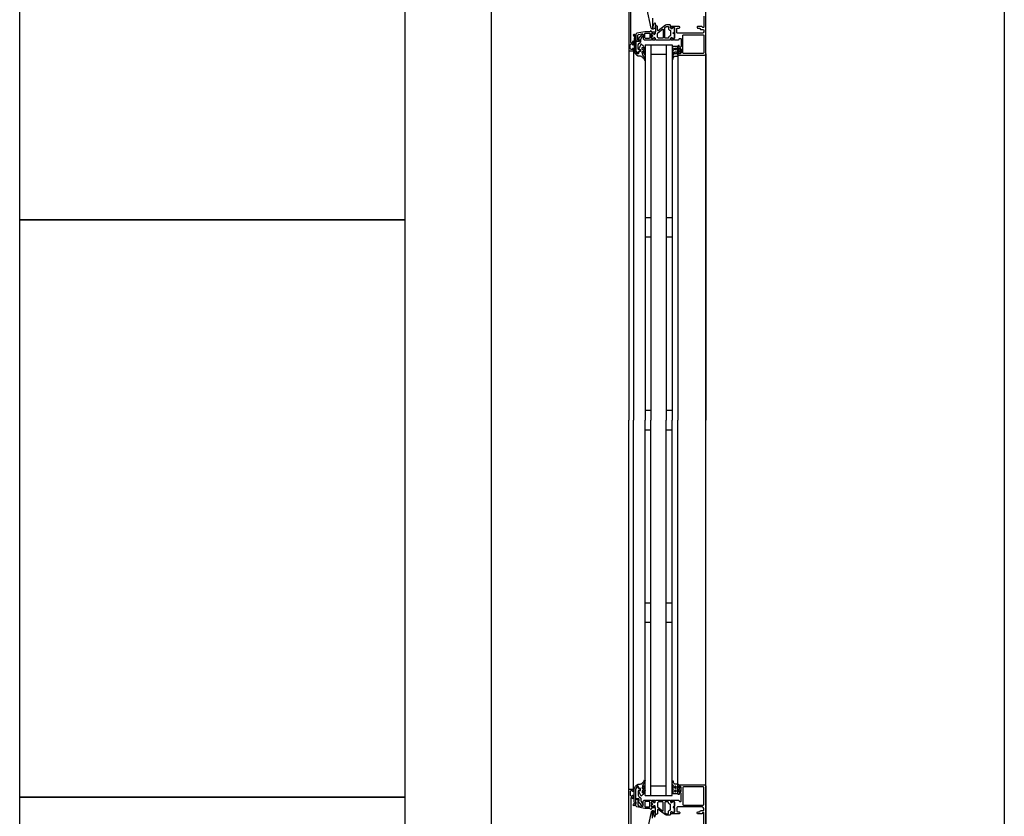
# Model space of a CAD drawing. Header units: millimetres. Extents: x -532 to 413144, y -532 to 654275.
# Tile 58 of 210: x 11578 to 12600, y 27938 to 28766. Entities that reach past the tile are written whole.
import ezdxf

# ---------------------------------------------------------------- set-up
doc = ezdxf.new("R2010")
doc.units = ezdxf.units.MM
doc.header["$LTSCALE"] = 100
for name, color, linetype in [('A-0310-KOZIJN-BU', 7, 'Continuous'), ('A-0410-AFWERKING-GEVEL', 7, 'Continuous'), ('A-0470-AFWERKING-DAK', 7, 'Continuous')]:
    doc.layers.add(name, color=color, linetype=linetype)

msp = doc.modelspace()

# ---------------------------------------------------------------- linework, layer by layer
at = {"layer": 'A-0310-KOZIJN-BU'}
for p, q in [((12233, 28560), (12227, 28560)), ((12255, 28560), (12249, 28560)), ((12233, 28540), (12227, 28540)), ((12255, 28540), (12249, 28540)), ((12233, 28360), (12227, 28360)), ((12255, 28360), (12249, 28360)), ((12227, 28340), (12233, 28340)), ((12249, 28340), (12255, 28340)), ((12227, 28160), (12233, 28160)), ((12249, 28160), (12255, 28160)), ((12227, 28140), (12233, 28140)), ((12249, 28140), (12255, 28140))]:
    msp.add_line(p, q, dxfattribs=at)
at = {"layer": 'A-0310-KOZIJN-BU', "ltscale": 10}
for points in [[(12210, 23400), (12067.625, 23400), (12067.625, 28800)], [(12210, 28800), (12210, 28734), (12210.5, 28733.5), (12214.5, 28733.5), (12215, 28734), (12215, 28735.5), (12214.5, 28736), (12214, 28736), (12214, 28735), (12212.5, 28735), (12211.5, 28736), (12211.5, 28739.75), (12212.5, 28740.75), (12214, 28740.75), (12214, 28739.75), (12214.5, 28739.75), (12215, 28740.25), (12215, 28743.25), (12214.5, 28743.75), (12214, 28743.25), (12214, 28742.75), (12213.5, 28741.75), (12212.6875, 28741.75), (12212.1875, 28742.75), (12212.1875, 28774)], [(12234.53125, 28767.5), (12234.6875, 28765.5), (12234.78125, 28763.5), (12234.8125, 28761.5), (12234.75, 28759.5), (12234.625, 28757.5), (12234.71875, 28757.25), (12235.03125, 28757), (12235.34375, 28757.25), (12235.28125, 28759.25), (12236.6875, 28762.5), (12237.03125, 28762.75), (12237.375, 28762.25), (12237.59375, 28762), (12237.71875, 28760.5), (12236.9375, 28757), (12235.4375, 28756), (12234.34375, 28756), (12233.3125, 28757.25), (12228.6875, 28778.125)], [(12261.5, 28729), (12288.5, 28729), (12289.6875, 28729.5), (12290, 28730.5), (12290, 28777.5)], [(12288, 28769.5), (12288, 28758.25), (12287.5, 28757.75), (12287, 28757.75), (12286, 28759), (12281.5, 28759), (12281, 28758.5), (12281, 28757.75), (12281.5, 28757.25), (12283.5, 28757.25), (12284, 28756.75), (12284, 28756.25), (12284.5, 28755.75), (12287.5, 28755.75), (12288, 28755.25), (12288, 28753.5), (12287.4375, 28752.5), (12286.5, 28752), (12260.5, 28752), (12260, 28752.5), (12260, 28756.75), (12260.5, 28757.25), (12262.5, 28757.25), (12263, 28757.75), (12263, 28758.5), (12262.5, 28759), (12257.5, 28759), (12257.3125, 28759), (12256.6875, 28759), (12256.5, 28759), (12254.03125, 28759), (12253.6875, 28759), (12253.6875, 28758.75), (12253.875, 28757.5), (12254, 28757), (12254.5, 28756.75), (12254.9375, 28757), (12255.375, 28757.75), (12255.71875, 28757.75), (12257.3125, 28757.75), (12257.5, 28757.5), (12257.5, 28746.75), (12257.3125, 28746.5), (12255.71875, 28746.5), (12255.375, 28746.5), (12255.03125, 28747.25), (12254.5, 28747.5), (12254, 28747.25), (12253.875, 28746.75), (12253.6875, 28745.5), (12253.78125, 28745.25), (12254.03125, 28745), (12256.5, 28745), (12256.6875, 28745.25), (12257.3125, 28745.25), (12257.5, 28745), (12261.6875, 28745), (12262.1875, 28745.5), (12262.1875, 28746), (12262.6875, 28746.5), (12264, 28746.5), (12264.5, 28746), (12264.5, 28738), (12264, 28737.5), (12262.6875, 28737.5), (12262.1875, 28738), (12262.1875, 28739.25), (12261.5, 28739.25), (12261, 28738.75), (12261, 28736), (12261.5, 28735.5), (12262, 28735.5), (12262, 28736.25), (12263.5, 28736.25), (12264.5, 28735.5), (12264.5, 28731.5), (12263.5, 28730.5), (12262, 28730.5), (12262, 28731.5), (12261.5, 28731.5), (12261, 28731), (12261, 28729.5), (12261.5, 28729)], [(12217.5, 28744), (12220.3125, 28744), (12220.3125, 28745), (12219.3125, 28745), (12219.3125, 28749.75), (12220.125, 28750.75), (12223.34375, 28751.25), (12224.59375, 28751.25), (12225.09375, 28750.75), (12225.09375, 28746), (12226.09375, 28745), (12233.5, 28745), (12233.6875, 28745.25), (12234.3125, 28745.25), (12234.5, 28745), (12236.96875, 28745), (12237.21875, 28745.25), (12237.3125, 28745.5), (12237.125, 28746.75), (12237, 28747.25), (12236.5, 28747.5), (12235.96875, 28747.25), (12235.625, 28746.5), (12235.28125, 28746.5), (12233.6875, 28746.5), (12233.5, 28746.75), (12233.5, 28751.5), (12233.59375, 28751.75), (12233.6875, 28751.75), (12235.28125, 28751.75), (12235.625, 28751.75), (12236.09375, 28751), (12236.5, 28750.75), (12236.90625, 28751), (12237.125, 28751.5), (12237.3125, 28752.75), (12237.21875, 28753), (12236.96875, 28753), (12234.5, 28753), (12234.3125, 28753), (12233.6875, 28753), (12233.5, 28753), (12233.5, 28754), (12232.90625, 28754.5), (12232.3125, 28754), (12232.3125, 28753.5), (12226.59375, 28753.5), (12218.34375, 28752), (12217.5, 28751), (12217.5, 28744)], [(12240.625, 28754.5), (12240.125, 28754.5), (12239.84375, 28755), (12239.84375, 28759), (12238.84375, 28760), (12237.84375, 28759), (12237.84375, 28753.5), (12237.5625, 28753), (12237.5625, 28751.5), (12237.0625, 28751), (12236.1875, 28751), (12235.4375, 28751.75), (12234.0625, 28751.75), (12233.5625, 28751.25), (12233.5625, 28750), (12233.625, 28749.75), (12233.84375, 28749.75), (12234.3125, 28749.75), (12234.75, 28749.5), (12234.90625, 28749), (12234.75, 28748.75), (12234.3125, 28748.5), (12233.8125, 28748.5), (12233.625, 28748.5), (12233.5625, 28748.25), (12233.5625, 28747), (12234.0625, 28746.5), (12235.4375, 28746.5), (12236.1875, 28747.25), (12237.0625, 28747.25), (12237.5625, 28746.75), (12237.5625, 28745.5), (12238.0625, 28745), (12252.9375, 28745), (12253.4375, 28745.5), (12253.4375, 28746.75), (12253.9375, 28747.25), (12254.8125, 28747.25), (12255.59375, 28746.5), (12256.9375, 28746.5), (12257.4375, 28747), (12257.4375, 28751.25), (12257.3125, 28751.5), (12257, 28751.5), (12256.6875, 28751.5), (12256.3125, 28751.75), (12256.09375, 28752), (12256.3125, 28752.5), (12256.6875, 28752.75), (12257, 28752.75), (12257.3125, 28752.75), (12257.4375, 28753), (12257.4375, 28757.25), (12256.9375, 28757.75), (12255.59375, 28757.75), (12254.8125, 28757), (12253.9375, 28757), (12253.4375, 28757.5), (12253.4375, 28760), (12252.9375, 28760.5), (12249.09375, 28760.5), (12248.09375, 28760.25), (12240.625, 28754.5)], [(12245.84375, 28747.25), (12245.34375, 28746.75), (12240.84375, 28746.75), (12239.84375, 28747.75), (12239.84375, 28751.75), (12240.03125, 28752.25), (12245.03125, 28756), (12245.5625, 28756), (12245.84375, 28755.5), (12245.84375, 28747.25)], [(12210, 28734), (12210, 28350)], [(12215, 28734), (12215, 28350)], [(12227, 28740), (12227, 28350)], [(12227, 28740), (12255, 28740)], [(12233, 28740), (12233, 28350)], [(12249, 28740), (12249, 28350)], [(12255, 28740), (12255, 28350)], [(12233, 28730), (12249, 28730)], [(12261, 28728.5), (12261, 28350)], [(12290, 28730.5), (12290, 28350)], [(12210, 27966), (12210, 28350)], [(12215, 27966), (12215, 28350)], [(12227, 27960), (12227, 28350)], [(12233, 27960), (12233, 28350)], [(12249, 27960), (12249, 28350)], [(12255, 27960), (12255, 28350)], [(12261, 27971.5), (12261, 28350)], [(12290, 27969.5), (12290, 28350)], [(12210, 27900), (12210, 27966), (12210.5, 27966.5), (12214.5, 27966.5), (12215, 27966), (12215, 27964.5), (12214.5, 27964), (12214, 27964), (12214, 27965), (12212.5, 27965), (12211.5, 27964), (12211.5, 27960.25), (12212.5, 27959.25), (12214, 27959.25), (12214, 27960.25), (12214.5, 27960.25), (12215, 27959.75), (12215, 27956.75), (12214.5, 27956.25), (12214, 27956.75), (12214, 27957.25), (12213.5, 27958.25), (12212.6875, 27958.25), (12212.1875, 27957.25), (12212.1875, 27926)], [(12233, 27970), (12249, 27970)], [(12288, 27930.5), (12288, 27941.75), (12287.5, 27942.25), (12287, 27942.25), (12286, 27941), (12281.5, 27941), (12281, 27941.5), (12281, 27942.25), (12281.5, 27942.75), (12283.5, 27942.75), (12284, 27943.25), (12284, 27943.75), (12284.5, 27944.25), (12287.5, 27944.25), (12288, 27944.75), (12288, 27946.5), (12287.4375, 27947.5), (12286.5, 27948), (12260.5, 27948), (12260, 27947.5), (12260, 27943.25), (12260.5, 27942.75), (12262.5, 27942.75), (12263, 27942.25), (12263, 27941.5), (12262.5, 27941), (12257.5, 27941), (12257.3125, 27941), (12256.6875, 27941), (12256.5, 27941), (12254.03125, 27941), (12253.6875, 27941), (12253.6875, 27941.25), (12253.875, 27942.5), (12254, 27943), (12254.5, 27943.25), (12254.9375, 27943), (12255.375, 27942.25), (12255.71875, 27942.25), (12257.3125, 27942.25), (12257.5, 27942.5), (12257.5, 27953.25), (12257.3125, 27953.5), (12255.71875, 27953.5), (12255.375, 27953.5), (12255.03125, 27952.75), (12254.5, 27952.5), (12254, 27952.75), (12253.875, 27953.25), (12253.6875, 27954.5), (12253.78125, 27954.75), (12254.03125, 27955), (12256.5, 27955), (12256.6875, 27954.75), (12257.3125, 27954.75), (12257.5, 27955), (12261.6875, 27955), (12262.1875, 27954.5), (12262.1875, 27954), (12262.6875, 27953.5), (12264, 27953.5), (12264.5, 27954), (12264.5, 27962), (12264, 27962.5), (12262.6875, 27962.5), (12262.1875, 27962), (12262.1875, 27960.75), (12261.5, 27960.75), (12261, 27961.25), (12261, 27964), (12261.5, 27964.5), (12262, 27964.5), (12262, 27963.75), (12263.5, 27963.75), (12264.5, 27964.5), (12264.5, 27968.5), (12263.5, 27969.5), (12262, 27969.5), (12262, 27968.5), (12261.5, 27968.5), (12261, 27969), (12261, 27970.5), (12261.5, 27971)], [(12261.5, 27971), (12288.5, 27971), (12289.6875, 27970.5), (12290, 27969.5), (12290, 27922.5)], [(12217.5, 27956), (12220.3125, 27956), (12220.3125, 27955), (12219.3125, 27955), (12219.3125, 27950.25), (12220.125, 27949.25), (12223.34375, 27948.75), (12224.59375, 27948.75), (12225.09375, 27949.25), (12225.09375, 27954), (12226.09375, 27955), (12233.5, 27955), (12233.6875, 27954.75), (12234.3125, 27954.75), (12234.5, 27955), (12236.96875, 27955), (12237.21875, 27954.75), (12237.3125, 27954.5), (12237.125, 27953.25), (12237, 27952.75), (12236.5, 27952.5), (12235.96875, 27952.75), (12235.625, 27953.5), (12235.28125, 27953.5), (12233.6875, 27953.5), (12233.5, 27953.25), (12233.5, 27948.5), (12233.59375, 27948.25), (12233.6875, 27948.25), (12235.28125, 27948.25), (12235.625, 27948.25), (12236.09375, 27949), (12236.5, 27949.25), (12236.90625, 27949), (12237.125, 27948.5), (12237.3125, 27947.25), (12237.21875, 27947), (12236.96875, 27947), (12234.5, 27947), (12234.3125, 27947), (12233.6875, 27947), (12233.5, 27947), (12233.5, 27946), (12232.90625, 27945.5), (12232.3125, 27946), (12232.3125, 27946.5), (12226.59375, 27946.5), (12218.34375, 27948), (12217.5, 27949), (12217.5, 27956)], [(12227, 27960), (12255, 27960)], [(12240.625, 27945.5), (12240.125, 27945.5), (12239.84375, 27945), (12239.84375, 27941), (12238.84375, 27940), (12237.84375, 27941), (12237.84375, 27946.5), (12237.5625, 27947), (12237.5625, 27948.5), (12237.0625, 27949), (12236.1875, 27949), (12235.4375, 27948.25), (12234.0625, 27948.25), (12233.5625, 27948.75), (12233.5625, 27950), (12233.625, 27950.25), (12233.84375, 27950.25), (12234.3125, 27950.25), (12234.75, 27950.5), (12234.90625, 27951), (12234.75, 27951.25), (12234.3125, 27951.5), (12233.8125, 27951.5), (12233.625, 27951.5), (12233.5625, 27951.75), (12233.5625, 27953), (12234.0625, 27953.5), (12235.4375, 27953.5), (12236.1875, 27952.75), (12237.0625, 27952.75), (12237.5625, 27953.25), (12237.5625, 27954.5), (12238.0625, 27955), (12252.9375, 27955), (12253.4375, 27954.5), (12253.4375, 27953.25), (12253.9375, 27952.75), (12254.8125, 27952.75), (12255.59375, 27953.5), (12256.9375, 27953.5), (12257.4375, 27953), (12257.4375, 27948.75), (12257.3125, 27948.5), (12257, 27948.5), (12256.6875, 27948.5), (12256.3125, 27948.25), (12256.09375, 27948), (12256.3125, 27947.5), (12256.6875, 27947.25), (12257, 27947.25), (12257.3125, 27947.25), (12257.4375, 27947), (12257.4375, 27942.75), (12256.9375, 27942.25), (12255.59375, 27942.25), (12254.8125, 27943), (12253.9375, 27943), (12253.4375, 27942.5), (12253.4375, 27940), (12252.9375, 27939.5), (12249.09375, 27939.5), (12248.09375, 27939.75), (12240.625, 27945.5)], [(12245.84375, 27952.75), (12245.34375, 27953.25), (12240.84375, 27953.25), (12239.84375, 27952.25), (12239.84375, 27948.25), (12240.03125, 27947.75), (12245.03125, 27944), (12245.5625, 27944), (12245.84375, 27944.5), (12245.84375, 27952.75)], [(12237.59375, 27938), (12237.71875, 27939.5), (12236.9375, 27943), (12235.4375, 27944), (12234.34375, 27944), (12233.3125, 27942.75), (12228.6875, 27921.875)], [(12234.78125, 27936.5), (12234.8125, 27938.5), (12234.75, 27940.5), (12234.625, 27942.5), (12234.71875, 27942.75), (12235.03125, 27943), (12235.34375, 27942.75), (12235.28125, 27940.75), (12236.6875, 27937.5)]]:
    msp.add_lwpolyline(points, dxfattribs=at)
for points in [[(12247.4375, 28747.25), (12247.4375, 28757.5), (12247.625, 28758), (12248.84375, 28759), (12249.125, 28759), (12250.9375, 28759), (12251.4375, 28758.5), (12251.4375, 28756.25), (12252.4375, 28755.25), (12252.9375, 28755.25), (12253.4375, 28754.75), (12253.4375, 28749.5), (12252.9375, 28749), (12252.4375, 28749), (12251.4375, 28748), (12251.4375, 28747.25), (12250.9375, 28746.75), (12247.9375, 28746.75)], [(12257.3125, 28752), (12257.1875, 28751.75), (12256.65625, 28751.5), (12256.28125, 28751.75), (12256.125, 28752.25), (12256.28125, 28752.5), (12256.65625, 28752.75), (12257.1875, 28752.5)], [(12217.09375, 28734), (12217.09375, 28746), (12217.4375, 28747.75), (12217.375, 28748.5), (12216.0625, 28750.5), (12215.21875, 28750.75), (12214.6875, 28750), (12214.84375, 28749.5), (12215.8125, 28748), (12215.875, 28747.75), (12215.875, 28747.75), (12215.59375, 28746.25), (12215.59375, 28734), (12215.875, 28732.5), (12216.625, 28731), (12216.90625, 28730.5), (12218.1875, 28729.5), (12219.78125, 28728.5), (12221.125, 28728.5), (12221.8125, 28728.5), (12222.4375, 28728), (12223.09375, 28728), (12223.6875, 28727.5), (12224.21875, 28727), (12224.71875, 28726.5), (12225.1875, 28726), (12225.59375, 28725.5), (12225.9375, 28725), (12226.1875, 28724), (12226.6875, 28724), (12226.875, 28724.5), (12226.65625, 28725.5), (12226.375, 28726.5), (12226, 28727), (12225.59375, 28728), (12225.09375, 28728.5), (12224.53125, 28729.5), (12224.375, 28730), (12224.09375, 28732.5), (12224.28125, 28733), (12224.53125, 28733), (12224.96875, 28732.5), (12225.34375, 28731.5), (12225.625, 28731), (12225.875, 28730.5), (12226.3125, 28729.5), (12226.5, 28729.5), (12226.875, 28730), (12226.78125, 28730.5), (12226.59375, 28731.5), (12226.375, 28732), (12226.0625, 28732.5), (12225.6875, 28733.5), (12225.25, 28734), (12224.78125, 28734.5), (12224.21875, 28735), (12224.09375, 28735.5), (12224.09375, 28737), (12224.28125, 28737.25), (12224.5625, 28737.25), (12224.96875, 28736.75), (12225.3125, 28736.25), (12225.59375, 28736), (12225.8125, 28735.5), (12225.9375, 28734.5), (12226.5625, 28734.5), (12226.875, 28735), (12226.65625, 28736), (12226.40625, 28736.5), (12226.09375, 28737), (12225.71875, 28737.75), (12225.3125, 28738.25), (12224.84375, 28739), (12224.3125, 28739.5), (12223.75, 28740), (12222.9375, 28740.75), (12222.46875, 28740.25), (12222.21875, 28739.5), (12221.9375, 28738.75), (12221.625, 28738), (12221.21875, 28737.25), (12220.78125, 28736.75), (12220.3125, 28736), (12219.96875, 28735.5), (12220.03125, 28735.5), (12220.3125, 28735), (12221.96875, 28735), (12222.28125, 28735), (12222.28125, 28733), (12221.96875, 28733), (12220.46875, 28733), (12220.1875, 28732.5), (12220.1875, 28731), (12219.875, 28730.5), (12219.15625, 28730.5), (12218.875, 28730.5), (12217.6875, 28732), (12217.53125, 28732)], [(12222.6875, 28743), (12222.6875, 28745.25), (12224, 28748.5), (12224.71875, 28749), (12225, 28749.5), (12224.71875, 28750.25), (12224, 28750.5), (12223.28125, 28750.25), (12223.1875, 28750.25), (12219.8125, 28746), (12219.8125, 28745.5), (12220.6875, 28745.5), (12220.6875, 28743.5), (12218.59375, 28743.5), (12218.3125, 28743.75), (12217.5, 28743.75), (12217.5, 28734), (12217.90625, 28732.5), (12219.0625, 28731), (12219.625, 28731), (12220, 28731.5), (12220, 28732.5), (12220.5, 28733), (12221.5, 28733), (12222, 28733.5), (12222, 28734.5), (12221.5, 28735), (12220.1875, 28735), (12219.6875, 28735.5), (12219.6875, 28739.75), (12220.8125, 28741.75), (12221.53125, 28741.75)], [(12227.09375, 28752), (12231.5, 28752), (12232, 28751.5), (12232, 28747), (12231.5, 28746.5), (12227.09375, 28746.5), (12226.59375, 28747), (12226.59375, 28751.5)], [(12234.90625, 28749), (12234.78125, 28748.75), (12234.25, 28748.5), (12233.875, 28748.75), (12233.71875, 28749.25), (12233.875, 28749.5), (12234.25, 28749.75), (12234.78125, 28749.5)], [(12266.3125, 28749.75), (12266.8125, 28750.25), (12287.3125, 28750.25), (12287.8125, 28749.75), (12287.8125, 28731.5), (12287.3125, 28731), (12266.8125, 28731), (12266.3125, 28731.5)], [(12260.1875, 28728), (12261.1875, 28728.5), (12261.59375, 28729), (12260.6875, 28729), (12260.6875, 28730.5), (12260.21875, 28731), (12260.21875, 28731.5), (12260.6875, 28731.5), (12262, 28731.5), (12262.3125, 28731.5), (12262.3125, 28731.5), (12262.53125, 28731), (12262.8125, 28731), (12263.84375, 28732), (12264, 28732.5), (12264, 28734), (12263.84375, 28734.5), (12262.8125, 28735.5), (12262.625, 28735.5), (12262.375, 28735.5), (12262.21875, 28735), (12262, 28735), (12260.6875, 28735), (12260.21875, 28735), (12260.21875, 28735.5), (12260.6875, 28736), (12260.6875, 28737.75), (12260.40625, 28738.25), (12256.40625, 28738.25), (12255.40625, 28737.5), (12255.1875, 28737.25), (12255.40625, 28736.75), (12256.1875, 28736.5), (12256.40625, 28736.25), (12256.1875, 28736), (12255.40625, 28735.5), (12255.1875, 28735.5), (12255.40625, 28735), (12256.1875, 28734.5), (12256.40625, 28734.5), (12256.1875, 28734), (12255.40625, 28733.5), (12255.1875, 28733.5), (12255.40625, 28733), (12256.1875, 28732.5), (12256.40625, 28732.5), (12256.1875, 28732), (12255.40625, 28731.5), (12255.1875, 28731.5), (12255.46875, 28731), (12256.3125, 28731), (12256.8125, 28730.5), (12255.6875, 28729), (12255.1875, 28728), (12255.1875, 28725), (12255.625, 28725), (12255.84375, 28725), (12256.0625, 28725), (12256.15625, 28726), (12256.28125, 28726.5), (12257.65625, 28728)], [(12259.1875, 28736), (12259.1875, 28735), (12258.6875, 28734.5), (12258.09375, 28734.5), (12257.59375, 28735), (12257.59375, 28736), (12258.09375, 28736.25), (12258.6875, 28736.25)], [(12259.1875, 28732), (12259.1875, 28731), (12258.6875, 28730.5), (12258.09375, 28730.5), (12257.59375, 28731), (12257.59375, 28732), (12258.09375, 28732.5), (12258.6875, 28732.5)], [(12260.1875, 28733.5), (12260.6875, 28734), (12262.3125, 28734), (12262.8125, 28733.5), (12262.8125, 28733), (12262.3125, 28732.5), (12260.6875, 28732.5), (12260.1875, 28733)], [(12217.09375, 27966), (12217.09375, 27954), (12217.4375, 27952.25), (12217.375, 27951.5), (12216.0625, 27949.5), (12215.21875, 27949.25), (12214.6875, 27950), (12214.84375, 27950.5), (12215.8125, 27952), (12215.875, 27952.25), (12215.875, 27952.25), (12215.59375, 27953.75), (12215.59375, 27966), (12215.875, 27967.5), (12216.625, 27969), (12216.90625, 27969.5), (12218.1875, 27970.5), (12219.78125, 27971.5), (12221.125, 27971.5), (12221.8125, 27971.5), (12222.4375, 27972), (12223.09375, 27972), (12223.6875, 27972.5), (12224.21875, 27973), (12224.71875, 27973.5), (12225.1875, 27974), (12225.59375, 27974.5), (12225.9375, 27975), (12226.1875, 27976), (12226.6875, 27976), (12226.875, 27975.5), (12226.65625, 27974.5), (12226.375, 27973.5), (12226, 27973), (12225.59375, 27972), (12225.09375, 27971.5), (12224.53125, 27970.5), (12224.375, 27970), (12224.09375, 27967.5), (12224.28125, 27967), (12224.53125, 27967), (12224.96875, 27967.5), (12225.34375, 27968.5), (12225.625, 27969), (12225.875, 27969.5), (12226.3125, 27970.5), (12226.5, 27970.5), (12226.875, 27970), (12226.78125, 27969.5), (12226.59375, 27968.5), (12226.375, 27968), (12226.0625, 27967.5), (12225.6875, 27966.5), (12225.25, 27966), (12224.78125, 27965.5), (12224.21875, 27965), (12224.09375, 27964.5), (12224.09375, 27963), (12224.28125, 27962.75), (12224.5625, 27962.75), (12224.96875, 27963.25), (12225.3125, 27963.75), (12225.59375, 27964), (12225.8125, 27964.5), (12225.9375, 27965.5), (12226.5625, 27965.5), (12226.875, 27965), (12226.65625, 27964), (12226.40625, 27963.5), (12226.09375, 27963), (12225.71875, 27962.25), (12225.3125, 27961.75), (12224.84375, 27961), (12224.3125, 27960.5), (12223.75, 27960), (12222.9375, 27959.25), (12222.46875, 27959.75), (12222.21875, 27960.5), (12221.9375, 27961.25), (12221.625, 27962), (12221.21875, 27962.75), (12220.78125, 27963.25), (12220.3125, 27964), (12219.96875, 27964.5), (12220.03125, 27964.5), (12220.3125, 27965), (12221.96875, 27965), (12222.28125, 27965), (12222.28125, 27967), (12221.96875, 27967), (12220.46875, 27967), (12220.1875, 27967.5), (12220.1875, 27969), (12219.875, 27969.5), (12219.15625, 27969.5), (12218.875, 27969.5), (12217.6875, 27968), (12217.53125, 27968)], [(12222.6875, 27957), (12222.6875, 27954.75), (12224, 27951.5), (12224.71875, 27951), (12225, 27950.5), (12224.71875, 27949.75), (12224, 27949.5), (12223.28125, 27949.75), (12223.1875, 27949.75), (12219.8125, 27954), (12219.8125, 27954.5), (12220.6875, 27954.5), (12220.6875, 27956.5), (12218.59375, 27956.5), (12218.3125, 27956.25), (12217.5, 27956.25), (12217.5, 27966), (12217.90625, 27967.5), (12219.0625, 27969), (12219.625, 27969), (12220, 27968.5), (12220, 27967.5), (12220.5, 27967), (12221.5, 27967), (12222, 27966.5), (12222, 27965.5), (12221.5, 27965), (12220.1875, 27965), (12219.6875, 27964.5), (12219.6875, 27960.25), (12220.8125, 27958.25), (12221.53125, 27958.25)], [(12260.1875, 27972), (12261.1875, 27971.5), (12261.59375, 27971), (12260.6875, 27971), (12260.6875, 27969.5), (12260.21875, 27969), (12260.21875, 27968.5), (12260.6875, 27968.5), (12262, 27968.5), (12262.3125, 27968.5), (12262.3125, 27968.5), (12262.53125, 27969), (12262.8125, 27969), (12263.84375, 27968), (12264, 27967.5), (12264, 27966), (12263.84375, 27965.5), (12262.8125, 27964.5), (12262.625, 27964.5), (12262.375, 27964.5), (12262.21875, 27965), (12262, 27965), (12260.6875, 27965), (12260.21875, 27965), (12260.21875, 27964.5), (12260.6875, 27964), (12260.6875, 27962.25), (12260.40625, 27961.75), (12256.40625, 27961.75), (12255.40625, 27962.5), (12255.1875, 27962.75), (12255.40625, 27963.25), (12256.1875, 27963.5), (12256.40625, 27963.75), (12256.1875, 27964), (12255.40625, 27964.5), (12255.1875, 27964.5), (12255.40625, 27965), (12256.1875, 27965.5), (12256.40625, 27965.5), (12256.1875, 27966), (12255.40625, 27966.5), (12255.1875, 27966.5), (12255.40625, 27967), (12256.1875, 27967.5), (12256.40625, 27967.5), (12256.1875, 27968), (12255.40625, 27968.5), (12255.1875, 27968.5), (12255.46875, 27969), (12256.3125, 27969), (12256.8125, 27969.5), (12255.6875, 27971), (12255.1875, 27972), (12255.1875, 27975), (12255.625, 27975), (12255.84375, 27975), (12256.0625, 27975), (12256.15625, 27974), (12256.28125, 27973.5), (12257.65625, 27972)], [(12259.1875, 27968), (12259.1875, 27969), (12258.6875, 27969.5), (12258.09375, 27969.5), (12257.59375, 27969), (12257.59375, 27968), (12258.09375, 27967.5), (12258.6875, 27967.5)], [(12259.1875, 27964), (12259.1875, 27965), (12258.6875, 27965.5), (12258.09375, 27965.5), (12257.59375, 27965), (12257.59375, 27964), (12258.09375, 27963.75), (12258.6875, 27963.75)], [(12260.1875, 27966.5), (12260.6875, 27966), (12262.3125, 27966), (12262.8125, 27966.5), (12262.8125, 27967), (12262.3125, 27967.5), (12260.6875, 27967.5), (12260.1875, 27967)], [(12266.3125, 27950.25), (12266.8125, 27949.75), (12287.3125, 27949.75), (12287.8125, 27950.25), (12287.8125, 27968.5), (12287.3125, 27969), (12266.8125, 27969), (12266.3125, 27968.5)], [(12227.09375, 27948), (12231.5, 27948), (12232, 27948.5), (12232, 27953), (12231.5, 27953.5), (12227.09375, 27953.5), (12226.59375, 27953), (12226.59375, 27948.5)], [(12234.90625, 27951), (12234.78125, 27951.25), (12234.25, 27951.5), (12233.875, 27951.25), (12233.71875, 27950.75), (12233.875, 27950.5), (12234.25, 27950.25), (12234.78125, 27950.5)], [(12247.4375, 27952.75), (12247.4375, 27942.5), (12247.625, 27942), (12248.84375, 27941), (12249.125, 27941), (12250.9375, 27941), (12251.4375, 27941.5), (12251.4375, 27943.75), (12252.4375, 27944.75), (12252.9375, 27944.75), (12253.4375, 27945.25), (12253.4375, 27950.5), (12252.9375, 27951), (12252.4375, 27951), (12251.4375, 27952), (12251.4375, 27952.75), (12250.9375, 27953.25), (12247.9375, 27953.25)], [(12257.3125, 27948), (12257.1875, 27948.25), (12256.65625, 27948.5), (12256.28125, 27948.25), (12256.125, 27947.75), (12256.28125, 27947.5), (12256.65625, 27947.25), (12257.1875, 27947.5)]]:
    msp.add_lwpolyline(points, close=True, dxfattribs=at)
at = {"layer": 'A-0410-AFWERKING-GEVEL', "ltscale": 10}
msp.add_lwpolyline([(12290, 23400), (12290, 28800), (12600, 28800), (12600, 23400)], close=True, dxfattribs=at)
at = {"layer": 'A-0470-AFWERKING-DAK', "ltscale": 10}
for points in [[(11977.5, 29158), (11977.5, 28558), (11577.5, 28558), (11577.5, 29158)], [(11977.5, 28558), (11977.5, 27958), (11577.5, 27958), (11577.5, 28558)], [(11977.5, 27958), (11977.5, 27358), (11577.5, 27358), (11577.5, 27958)]]:
    msp.add_lwpolyline(points, close=True, dxfattribs=at)

doc.saveas('drawing.dxf')
